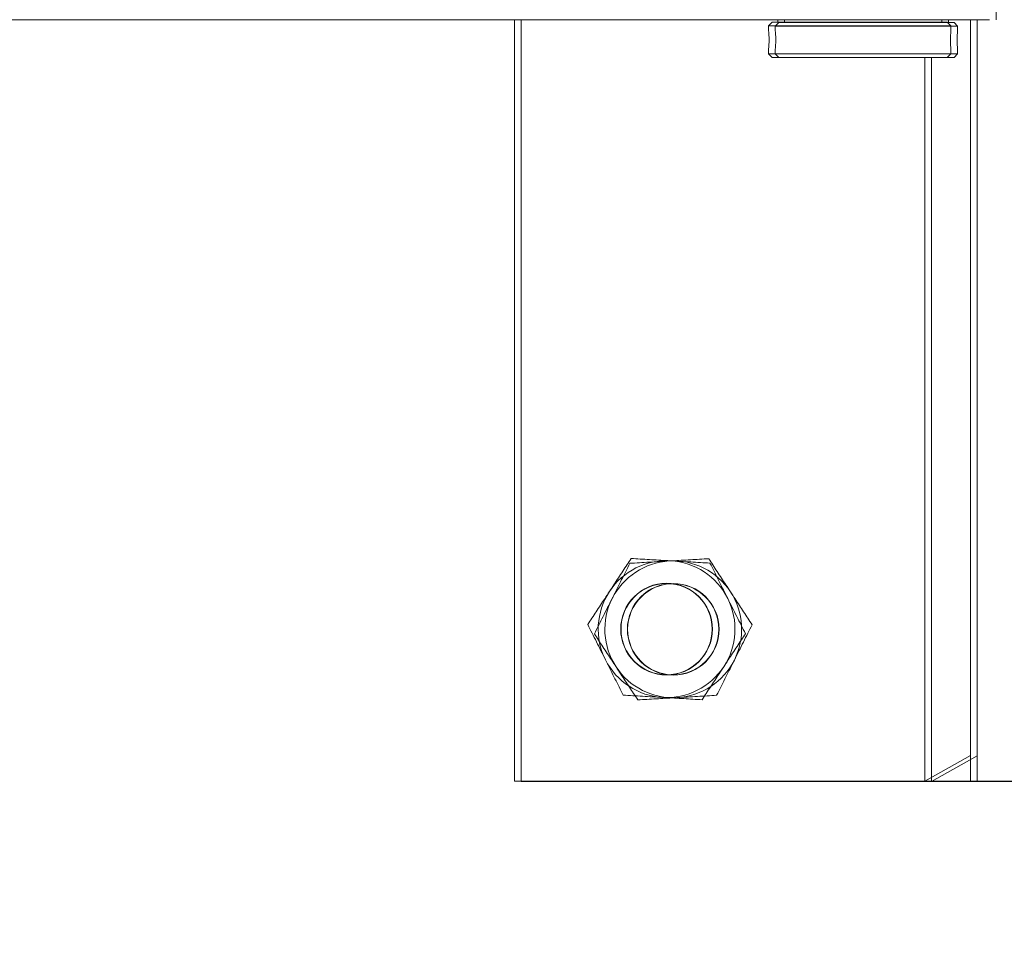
# Model space of a CAD drawing. Header units: feet. Extents: x 0 to 152508, y 0 to 59434.
# Tile 18 of 78: x 152347.439 to 152348.114, y 59280.009 to 59280.641. Entities that reach past the tile are written whole.
import ezdxf
from ezdxf import colors
from ezdxf.entities.mleader import LeaderData, LeaderLine
from ezdxf.math import Vec2, Vec3

# ---------------------------------------------------------------- set-up
doc = ezdxf.new("R2010")
doc.units = ezdxf.units.FT
doc.header["$LTSCALE"] = 0.1
doc.header["$MEASUREMENT"] = 0
for name, color, linetype, lineweight in [('Bridge plan$0$BR_P_Slab_Object', 2, 'Continuous', 30), ('Bridge plan$0$new FSB deck grid - PV_P_Curb', 1, 'Continuous', 13), ('Bridge plan$0$PV_P_EOP_Br', 252, 'Continuous', 30), ('Bridge plan$0$SC_Scratch7', 252, 'Continuous', 0)]:
    doc.layers.add(name, color=color, linetype=linetype, lineweight=lineweight)
doc.layers.add('Trellis Base$0$L-ANNO-NOTE', color=30, linetype='Continuous')
doc.styles.add('Trellis Base$0$ARIAL', font='arial.ttf', dxfattribs={"width": 0.9})

# ---------------------------------------------------------------- blocks, each defined once
blk = doc.blocks.new('Bridge plan$0$HIGH ST SCREENWALL_2 PANEL PLAN_8')
at = {"layer": 'Bridge plan$0$SC_Scratch7', "lineweight": 0}
for p, q in [((-0.66669, 0.78123), (-0.00003, 0.78125)), ((-0.66667, 0.25956), (-0.66669, 0.78123)), ((-0.38544, 0.78124), (-0.35419, 0.78124)), ((-0.35419, 0.76366), (-0.38544, 0.78124)), ((-0.38544, 0.78124), (-0.38543, 0.28541)), ((-0.35419, 0.78124), (-0.31252, 0.78124)), ((-0.35419, 0.78124), (-0.35417, 0.25957)), ((-0.35419, 0.78124), (-0.35419, 0.76366)), ((-0.49261, 0.2829), (-0.49011, 0.2854)), ((-0.37011, 0.28541), (-0.49011, 0.2854)), ((-0.37011, 0.28541), (-0.36761, 0.28291)), ((-0.36761, 0.28291), (-0.49261, 0.2829)), ((-0.49261, 0.27977), (-0.49261, 0.2829)), ((-0.36761, 0.28291), (-0.36761, 0.27978)), ((-0.49228, 0.27371), (-0.49229, 0.2719)), ((-0.49261, 0.26379), (-0.49261, 0.26684)), ((-0.49011, 0.26129), (-0.49261, 0.26379)), ((-0.36761, 0.26379), (-0.49261, 0.26379)), ((-0.36761, 0.26379), (-0.37011, 0.26129)), ((-0.36761, 0.26684), (-0.36761, 0.26379)), ((-0.37011, 0.26129), (-0.49011, 0.26129)), ((-0.48636, 0.25957), (-0.48636, 0.26129)), ((-0.37386, 0.26129), (-0.37386, 0.25957)), ((-0.34115, 0.25957), (-0.34115, 0.23007))]:
    blk.add_line(p, q, dxfattribs=at)
at = {"layer": 'Bridge plan$0$SC_Scratch7', "lineweight": 0, "extrusion": (0, 0, -1)}
for radius in [0.03142, 0.03125]:
    blk.add_circle((0.56252, 0.67706), radius, dxfattribs=at)
for centre, radius, start, end in [((0.56252, 0.67706), 0.04687, 33.33382, 93.33382), ((0.56252, 0.67706), 0.04687, 93.33382, 153.33382), ((0.56252, 0.67706), 0.04687, 333.33382, 33.33382), ((0.56252, 0.67706), 0.04687, 153.33382, 213.33382), ((0.56252, 0.67706), 0.04687, 273.33382, 333.33382), ((0.56252, 0.67706), 0.04687, 213.33382, 273.33382), ((0.30529, 0.27335), 0.06266, 354.03424, 5.88785)]:
    blk.add_arc(centre, radius, start, end, dxfattribs=at)
at = {"layer": 'Bridge plan$0$SC_Scratch7', "lineweight": 0}
for points, knots in [([(-0.58681, 0.72543), (-0.58871, 0.72254), (-0.59253, 0.71674), (-0.59754, 0.70913), (-0.6006, 0.70447), (-0.60168, 0.70282)], [0, 0, 0, 0, 0.390533, 0.785002, 1, 1, 1, 1]), ([(-0.55979, 0.72386), (-0.56044, 0.7239), (-0.56529, 0.72418), (-0.57443, 0.72471), (-0.58266, 0.72519), (-0.58681, 0.72543)], [0, 0, 0, 0, 0.070103, 0.530791, 1, 1, 1, 1]), ([(-0.53278, 0.72229), (-0.53717, 0.72254), (-0.54602, 0.72306), (-0.55518, 0.72359), (-0.55979, 0.72386)], [0, 0, 0, 0, 0.495458, 1, 1, 1, 1]), ([(-0.52063, 0.6981), (-0.52092, 0.69867), (-0.5231, 0.70302), (-0.52721, 0.7112), (-0.53091, 0.71857), (-0.53278, 0.72229)], [0, 0, 0, 0, 0.070103, 0.530791, 1, 1, 1, 1]), ([(-0.60168, 0.70282), (-0.60371, 0.69975), (-0.60779, 0.69354), (-0.61274, 0.68602), (-0.61564, 0.68161), (-0.61656, 0.68021)], [0, 0, 0, 0, 0.402074, 0.810497, 1, 1, 1, 1]), ([(-0.50849, 0.67392), (-0.51046, 0.67784), (-0.51444, 0.68577), (-0.51856, 0.69397), (-0.52063, 0.6981)], [0, 0, 0, 0, 0.495458, 1, 1, 1, 1]), ([(-0.61656, 0.68021), (-0.61458, 0.67628), (-0.6106, 0.66836), (-0.60649, 0.66016), (-0.60441, 0.65603)], [0, 0, 0, 0, 0.495458, 1, 1, 1, 1]), ([(-0.52336, 0.6513), (-0.52228, 0.65295), (-0.51923, 0.65758), (-0.51423, 0.66519), (-0.51041, 0.67099), (-0.50849, 0.67392)], [0, 0, 0, 0, 0.214997, 0.605152, 1, 1, 1, 1]), ([(-0.60441, 0.65603), (-0.60412, 0.65545), (-0.60194, 0.65111), (-0.59783, 0.64293), (-0.59413, 0.63556), (-0.59226, 0.63184)], [0, 0, 0, 0, 0.070103, 0.530791, 1, 1, 1, 1]), ([(-0.53823, 0.62869), (-0.53731, 0.63009), (-0.53444, 0.63446), (-0.52949, 0.64198), (-0.52541, 0.64818), (-0.52336, 0.6513)], [0, 0, 0, 0, 0.189503, 0.59197, 1, 1, 1, 1]), ([(-0.59226, 0.63184), (-0.58788, 0.63159), (-0.57902, 0.63107), (-0.56987, 0.63054), (-0.56525, 0.63027)], [0, 0, 0, 0, 0.495458, 1, 1, 1, 1]), ([(-0.56525, 0.63027), (-0.56461, 0.63023), (-0.55976, 0.62995), (-0.55061, 0.62942), (-0.54238, 0.62894), (-0.53823, 0.62869)], [0, 0, 0, 0, 0.070103, 0.530791, 1, 1, 1, 1]), ([(-0.49227, 0.27335), (-0.49228, 0.27408), (-0.4923, 0.27553), (-0.4924, 0.27748), (-0.49252, 0.27894), (-0.4926, 0.27978), (-0.4926, 0.27977), (-0.4926, 0.27977)], [0, 0, 0, 0, 0.214044, 0.428061, 0.642808, 0.858038, 1, 1, 1, 1]), ([(-0.49261, 0.26684), (-0.49261, 0.26684), (-0.49262, 0.26672), (-0.49258, 0.26714), (-0.49248, 0.26815), (-0.49236, 0.26983), (-0.49228, 0.27165), (-0.49228, 0.27286), (-0.49227, 0.27335)], [0, 0, 0, 0, 0.001442, 0.215072, 0.428673, 0.643269, 0.858346, 1, 1, 1, 1])]:
    blk.add_open_spline(points, degree=3, knots=knots, dxfattribs=at)
blk = doc.blocks.new('Bridge plan$0$HIGH ST SCREENWALL_2 PANEL PLAN_9')
at = {"layer": 'Bridge plan$0$SC_Scratch7', "lineweight": 0}
for p, q in [((-4.67187, 0.78112), (-4.67188, 0.25945)), ((-4.0052, 0.7811), (-4.67187, 0.78112)), ((-4.39063, 0.28528), (-4.39062, 0.78111)), ((-4.35937, 0.78111), (-4.39062, 0.78111)), ((-4.39062, 0.78111), (-4.35937, 0.76353)), ((-4.35937, 0.78111), (-4.35938, 0.25944)), ((-4.3177, 0.78111), (-4.35937, 0.78111)), ((-4.35937, 0.78111), (-4.35937, 0.76353)), ((-4.49532, 0.28528), (-4.49782, 0.28278)), ((-4.49532, 0.28528), (-4.37532, 0.28528)), ((-4.37282, 0.28278), (-4.37532, 0.28528)), ((-4.49782, 0.28278), (-4.49782, 0.27966)), ((-4.49782, 0.28278), (-4.37282, 0.28278)), ((-4.37282, 0.27965), (-4.37282, 0.28278)), ((-4.37315, 0.27358), (-4.37314, 0.27178)), ((-4.49782, 0.26672), (-4.49782, 0.26367)), ((-4.49782, 0.26367), (-4.49532, 0.26117)), ((-4.49782, 0.26367), (-4.37282, 0.26367)), ((-4.37532, 0.26117), (-4.37282, 0.26367)), ((-4.37282, 0.26367), (-4.37282, 0.26671)), ((-8.33594, 0.25957), (-4.34636, 0.25944)), ((-4.49532, 0.26117), (-4.37532, 0.26117)), ((-4.49157, 0.26117), (-4.49157, 0.25945)), ((-4.37907, 0.25944), (-4.37907, 0.26117))]:
    blk.add_line(p, q, dxfattribs=at)
at = {"layer": 'Bridge plan$0$SC_Scratch7', "lineweight": 0, "extrusion": (0, 0, -1)}
for radius in [0.03142, 0.03125]:
    blk.add_circle((4.5677, 0.67695), radius, dxfattribs=at)
at = {"layer": 'Bridge plan$0$SC_Scratch7', "lineweight": 0}
for centre, radius, start, end in [((-4.5677, 0.67695), 0.04687, 93.33382, 153.33382), ((-4.5677, 0.67695), 0.04687, 33.33382, 93.33382), ((-4.5677, 0.67695), 0.04687, 333.33382, 33.33382), ((-4.5677, 0.67695), 0.04687, 153.33382, 213.33382), ((-4.5677, 0.67695), 0.04687, 273.33382, 333.33382), ((-4.5677, 0.67695), 0.04687, 213.33382, 273.33382), ((-4.56014, 0.27323), 0.06266, 354.03424, 5.88785)]:
    blk.add_arc(centre, radius, start, end, dxfattribs=at)
for points, knots in [([(-4.60959, 0.69799), (-4.6093, 0.69856), (-4.60712, 0.7029), (-4.60301, 0.71109), (-4.59931, 0.71845), (-4.59745, 0.72217)], [0, 0, 0, 0, 0.070103, 0.530791, 1, 1, 1, 1]), ([(-4.59745, 0.72217), (-4.59306, 0.72243), (-4.5842, 0.72294), (-4.57505, 0.72347), (-4.57043, 0.72374)], [0, 0, 0, 0, 0.495458, 1, 1, 1, 1]), ([(-4.57043, 0.72374), (-4.56979, 0.72378), (-4.56494, 0.72406), (-4.55579, 0.7246), (-4.54756, 0.72508), (-4.54341, 0.72532)], [0, 0, 0, 0, 0.070103, 0.530791, 1, 1, 1, 1]), ([(-4.54341, 0.72532), (-4.54151, 0.72243), (-4.53769, 0.71662), (-4.53269, 0.70901), (-4.52962, 0.70435), (-4.52854, 0.70271)], [0, 0, 0, 0, 0.390533, 0.785002, 1, 1, 1, 1]), ([(-4.52854, 0.70271), (-4.52652, 0.69963), (-4.52244, 0.69343), (-4.51749, 0.6859), (-4.51459, 0.68149), (-4.51367, 0.6801)], [0, 0, 0, 0, 0.402074, 0.810497, 1, 1, 1, 1]), ([(-4.62174, 0.6738), (-4.61976, 0.67773), (-4.61578, 0.68566), (-4.61167, 0.69385), (-4.60959, 0.69799)], [0, 0, 0, 0, 0.495458, 1, 1, 1, 1]), ([(-4.51367, 0.6801), (-4.51564, 0.67617), (-4.51962, 0.66824), (-4.52374, 0.66005), (-4.52581, 0.65591)], [0, 0, 0, 0, 0.495458, 1, 1, 1, 1]), ([(-4.60687, 0.65119), (-4.60795, 0.65283), (-4.61099, 0.65746), (-4.616, 0.66507), (-4.61982, 0.67088), (-4.62174, 0.6738)], [0, 0, 0, 0, 0.214997, 0.605152, 1, 1, 1, 1]), ([(-4.52581, 0.65591), (-4.5261, 0.65534), (-4.52828, 0.651), (-4.53239, 0.64281), (-4.53609, 0.63544), (-4.53796, 0.63173)], [0, 0, 0, 0, 0.070103, 0.530791, 1, 1, 1, 1]), ([(-4.59199, 0.62858), (-4.59291, 0.62998), (-4.59578, 0.63434), (-4.60073, 0.64187), (-4.60481, 0.64807), (-4.60687, 0.65119)], [0, 0, 0, 0, 0.189503, 0.59197, 1, 1, 1, 1]), ([(-4.56498, 0.63015), (-4.56562, 0.63012), (-4.57047, 0.62983), (-4.57961, 0.6293), (-4.58784, 0.62882), (-4.59199, 0.62858)], [0, 0, 0, 0, 0.070103, 0.530791, 1, 1, 1, 1]), ([(-4.53796, 0.63173), (-4.54235, 0.63147), (-4.5512, 0.63096), (-4.56036, 0.63042), (-4.56498, 0.63015)], [0, 0, 0, 0, 0.495458, 1, 1, 1, 1]), ([(-4.37316, 0.27322), (-4.37315, 0.27395), (-4.37314, 0.27541), (-4.37303, 0.27736), (-4.37291, 0.27882), (-4.37283, 0.27965), (-4.37283, 0.27965), (-4.37283, 0.27965)], [0, 0, 0, 0, 0.214044, 0.428061, 0.642808, 0.858038, 1, 1, 1, 1]), ([(-4.37286, 0.26708), (-4.37286, 0.26708), (-4.37283, 0.26672), (-4.37281, 0.26664), (-4.37285, 0.26695), (-4.37295, 0.26804), (-4.37307, 0.2697), (-4.37315, 0.27153), (-4.37316, 0.27274), (-4.37316, 0.27322)], [0, 0, 0, 0, 0.000262, 0.177137, 0.353179, 0.529198, 0.706035, 0.88327, 1, 1, 1, 1])]:
    blk.add_open_spline(points, degree=3, knots=knots, dxfattribs=at)
blk = doc.blocks.new('Bridge plan')
at = {"layer": 'Bridge plan$0$BR_P_Slab_Object', "lineweight": -3, "extrusion": (0, 0, -1)}
blk.add_arc((-1828090.16974, 711476.32427), 35, 7.3628, 88.091079, dxfattribs=at)
at = {"layer": 'Bridge plan$0$new FSB deck grid - PV_P_Curb', "lineweight": -3, "flags": 128}
blk.add_lwpolyline([(1828055.54019, 711471.00401), (1828055.67861, 711477.10656, -0.397907), (1828089.02051, 711510.80513), (1828097.78899, 711511.09737), (1828106.05103, 711503.3683), (1828170.57775, 711505.51893), (1828178.30682, 711513.78098), (1828178.67268, 711513.79317, -0.429449), (1828209.15034, 711483.76627, -0.037112), (1828208.74594, 711479.41186), (1828207.96689, 711474.78458)], format="xyb", dxfattribs=at)
at = {"layer": 'Bridge plan$0$PV_P_EOP_Br', "lineweight": -3, "extrusion": (0, 0, -1)}
for start in [1.299297, 7.3628]:
    blk.add_arc((-1828090.16974, 711476.32427), 35, start, 88.091079, dxfattribs=at)
at = {"layer": 'Bridge plan$0$SC_Scratch7', "lineweight": -3, "extrusion": (0, 0, -1), "rotation": 180.0002309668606}
for name, p in [('Bridge plan$0$HIGH ST SCREENWALL_2 PANEL PLAN_8', (-1828087.51277, 711482.16322)), ('Bridge plan$0$HIGH ST SCREENWALL_2 PANEL PLAN_9', (-1828091.51339, 711482.16321))]:
    blk.add_blockref(name, p, dxfattribs=at)
blk = doc.blocks.new('Trellis Base')
blk.add_blockref('Bridge plan', (-1675739.06326, -652201.2631))
at = {"layer": 'Trellis Base$0$L-ANNO-NOTE'}
ml = blk.add_multileader_mtext('Standard', dxfattribs=at)
ml.set_content('W. LIVINGSTON AVENUE', color=11, style='Trellis Base$0$ARIAL')
ml.set_leader_properties()
ml.build(insert=Vec2(0, 0))
ml.multileader.update_dxf_attribs({"has_dogleg": 0, "dogleg_length": 0.36, "arrow_head_size": 1.25, "scale": 10})
ctx = ml.context
ctx.base_point, ctx.scale, ctx.char_height, ctx.arrow_head_size, ctx.landing_gap_size, ctx.plane_origin, ctx.plane_x_axis, ctx.plane_y_axis = Vec3(152493.43334, 59387.86988), 10, 1.25, 1.25, 0.5, Vec3(152496.48171, 59382.31385), Vec3(0.234739, 0.972058), Vec3(-0.972058, 0.234739)
notes = []
notes.append((ctx, [(0, (0, 0, 0), (0, 0), (1, 0), 1, [])]))
ctx.mtext.insert, ctx.mtext.text_direction, ctx.mtext.rotation, ctx.mtext.flow_direction = Vec3(152492.93282, 59388.50512), Vec3(0.234739, 0.972058), 1.333846, 5
ml = blk.add_multileader_mtext('Standard', dxfattribs=at)
ml.set_content('S. FRONT STREET', color=11, style='Trellis Base$0$ARIAL')
ml.set_leader_properties()
ml.build(insert=Vec2(0, 0))
ml.multileader.update_dxf_attribs({"has_dogleg": 0, "dogleg_length": 0.36, "arrow_head_size": 1.25, "scale": 10})
ctx = ml.context
ctx.base_point, ctx.scale, ctx.char_height, ctx.arrow_head_size, ctx.landing_gap_size, ctx.plane_origin = Vec3(152391.69845, 59316.60245), 10, 1.25, 1.25, 0.5, Vec3(152387.01324, 59312.33504)
notes.append((ctx, [(0, (0, 0, 0), (0, 0), (1, 0), 1, [])]))
ctx.mtext.insert, ctx.mtext.flow_direction = Vec3(152392.19845, 59317.2381), 5
for ctx, leaders in notes:
    for number, flags, end, landing, length, lines in leaders:
        leader = LeaderData()
        leader.index, (leader.has_last_leader_line, leader.has_dogleg_vector, leader.attachment_direction) = number, flags
        leader.last_leader_point, leader.dogleg_vector, leader.dogleg_length = Vec3(end), Vec3(landing), length
        for number, points, colour, breaks in lines:
            line = LeaderLine()
            line.index, line.vertices, line.color, line.breaks = number, Vec3.list(points), colors.encode_raw_color(colour), breaks
            leader.lines.append(line)
        ctx.leaders.append(leader)

msp = doc.modelspace()

# ---------------------------------------------------------------- block references
msp.add_blockref('Trellis Base', (0, 0))

doc.saveas('drawing.dxf')
